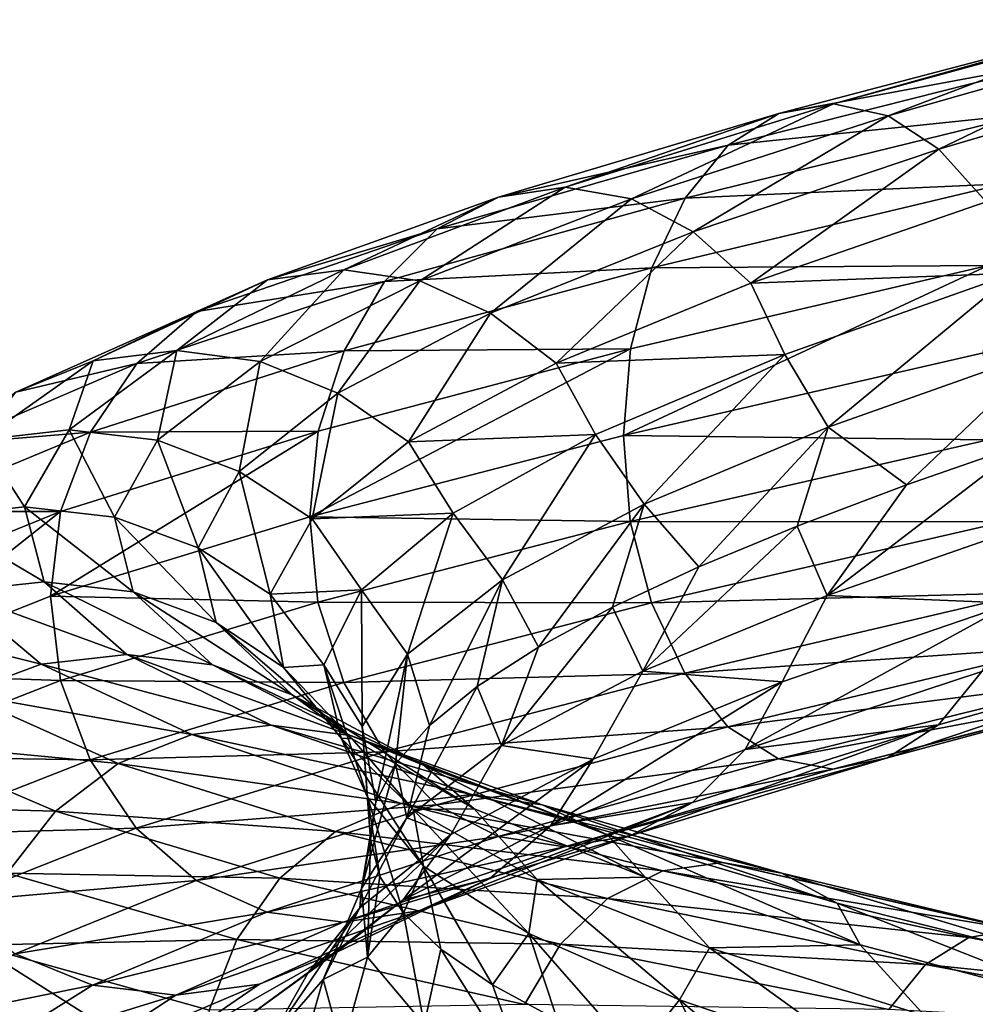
# Model space of a CAD drawing. Header units: metres. Extents: x -109 to 109, y -452 to 89.
# Tile 240 of 256: x -16 to -9, y -202 to -194. Entities that reach past the tile are written whole.
import ezdxf

# ---------------------------------------------------------------- set-up
doc = ezdxf.new("R2010")
doc.units = ezdxf.units.M
doc.layers.add('solid_K244270000C71_000', color=7, linetype='CONTINUOUS')
doc.layers.add('solid_k244270000c71_000_02', color=7, linetype='CONTINUOUS')

msp = doc.modelspace()

# ---------------------------------------------------------------- linework, layer by layer
at = {"layer": 'solid_K244270000C71_000'}
for points in [[(-15.691405, -196.621323, 879.018372), (-16.579756, -197.247208, 876.155518), (-16.304468, -196.869461, 879.271179)], [(-15.88168, -197.166306, 876.004944), (-16.236156, -197.775757, 873.154663), (-16.579756, -197.247208, 876.155518)], [(-16.236156, -197.775757, 873.154663), (-16.949812, -197.855972, 873.179688), (-16.579756, -197.247208, 876.155518)], [(-15.949982, -197.814117, 882.727173), (-17.486868, -198.43425, 879.757629), (-17.573912, -199.093643, 879.802979)], [(-16.236156, -197.775757, 873.154663), (-16.0816, -198.368118, 870.284424), (-16.949812, -197.855972, 873.179688)], [(-15.374994, -198.449081, 870.385315), (-16.0816, -198.368118, 870.284424), (-16.236156, -197.775757, 873.154663)], [(-15.522758, -197.85759, 873.1297), (-15.374994, -198.449081, 870.385315), (-16.236156, -197.775757, 873.154663)], [(-16.0816, -198.368118, 870.284424), (-16.788464, -198.446884, 870.183044), (-16.949812, -197.855972, 873.179688)], [(-16.0816, -198.368118, 870.284424), (-15.425435, -198.94371, 867.484436), (-16.788464, -198.446884, 870.183044)], [(-16.788464, -198.446884, 870.183044), (-16.103456, -199.020309, 867.259888), (-17.444389, -198.685165, 870.088318)], [(-15.425435, -198.94371, 867.484436), (-16.103456, -199.020309, 867.259888), (-16.788464, -198.446884, 870.183044)], [(-16.103456, -199.020309, 867.259888), (-16.732618, -199.253952, 867.050354), (-17.444389, -198.685165, 870.088318)], [(-16.103456, -199.020309, 867.259888), (-14.912719, -199.577759, 864.502075), (-16.732618, -199.253952, 867.050354)], [(-16.732618, -199.253952, 867.050354), (-15.495359, -199.806366, 864.184326), (-17.267872, -199.637848, 866.8703)], [(-14.912719, -199.577759, 864.502075), (-15.495359, -199.806366, 864.184326), (-16.732618, -199.253952, 867.050354)], [(-17.267872, -199.637848, 866.8703), (-15.991035, -200.182922, 863.911621), (-17.68054, -200.139191, 866.728638)], [(-15.495359, -199.806366, 864.184326), (-15.991035, -200.182922, 863.911621), (-17.267872, -199.637848, 866.8703)], [(-15.991035, -200.182922, 863.911621), (-16.373188, -200.675171, 863.697998), (-17.68054, -200.139191, 866.728638)], [(-15.991035, -200.182922, 863.911621), (-14.215827, -200.714401, 861.221436), (-16.373188, -200.675171, 863.697998)], [(-16.373188, -200.675171, 863.697998), (-14.555556, -201.197922, 860.942322), (-16.619081, -201.244781, 863.555603)], [(-14.215827, -200.714401, 861.221436), (-14.555556, -201.197922, 860.942322), (-16.373188, -200.675171, 863.697998)], [(-16.619081, -201.244781, 863.555603), (-14.858303, -202.355499, 860.690796), (-16.713737, -201.85083, 863.511108)], [(-14.555556, -201.197922, 860.942322), (-14.774152, -201.758041, 860.757141), (-16.619081, -201.244781, 863.555603)]]:
    msp.add_3dface(points, dxfattribs=at)
at = {"layer": 'solid_k244270000c71_000_02'}
for points in [[(-7.402719, -193.92244, 887.011108), (-9.835279, -194.587158, 885.492249), (-7.728104, -193.99678, 887.648193)], [(-9.403129, -194.682526, 884.925476), (-9.835279, -194.587158, 885.492249), (-7.402719, -193.92244, 887.011108)], [(-7.077453, -194.021317, 886.37738), (-9.403129, -194.682526, 884.925476), (-7.402719, -193.92244, 887.011108)], [(-7.728104, -193.99678, 887.648193), (-10.267587, -194.663818, 886.06189), (-8.030042, -194.246689, 888.242371)], [(-9.835279, -194.587158, 885.492249), (-10.267587, -194.663818, 886.06189), (-7.728104, -193.99678, 887.648193)], [(-7.077453, -194.021317, 886.37738), (-9.002443, -194.947952, 884.402405), (-9.403129, -194.682526, 884.925476)], [(-7.077453, -194.021317, 886.37738), (-6.775869, -194.291138, 885.792847), (-9.002443, -194.947952, 884.402405)], [(-8.030042, -194.246689, 888.242371), (-10.668741, -194.914413, 886.592957), (-8.286912, -194.666824, 888.750854)], [(-10.267587, -194.663818, 886.06189), (-10.668741, -194.914413, 886.592957), (-8.030042, -194.246689, 888.242371)], [(-9.002443, -194.947952, 884.402405), (-6.775869, -194.291138, 885.792847), (-8.628456, -195.363861, 883.985229)], [(-9.835279, -194.587158, 885.492249), (-11.958993, -195.247787, 883.565735), (-10.267587, -194.663818, 886.06189)], [(-11.433529, -195.339645, 883.083679), (-11.958993, -195.247787, 883.565735), (-9.835279, -194.587158, 885.492249)], [(-9.403129, -194.682526, 884.925476), (-11.433529, -195.339645, 883.083679), (-9.835279, -194.587158, 885.492249)], [(-10.267587, -194.663818, 886.06189), (-12.484647, -195.326385, 884.049988), (-10.668741, -194.914413, 886.592957)], [(-11.958993, -195.247787, 883.565735), (-12.484647, -195.326385, 884.049988), (-10.267587, -194.663818, 886.06189)], [(-9.403129, -194.682526, 884.925476), (-10.946323, -195.600403, 882.638672), (-11.433529, -195.339645, 883.083679)], [(-8.286912, -194.666824, 888.750854), (-11.01002, -195.333405, 887.046997), (-8.484952, -195.221741, 889.145203)], [(-10.668741, -194.914413, 886.592957), (-11.01002, -195.333405, 887.046997), (-8.286912, -194.666824, 888.750854)], [(-9.403129, -194.682526, 884.925476), (-9.002443, -194.947952, 884.402405), (-10.946323, -195.600403, 882.638672)], [(-10.668741, -194.914413, 886.592957), (-12.972423, -195.576981, 884.501343), (-11.01002, -195.333405, 887.046997)], [(-12.484647, -195.326385, 884.049988), (-12.972423, -195.576981, 884.501343), (-10.668741, -194.914413, 886.592957)], [(-10.946323, -195.600403, 882.638672), (-9.002443, -194.947952, 884.402405), (-10.489558, -196.005676, 882.308105)], [(-9.002443, -194.947952, 884.402405), (-8.628456, -195.363861, 883.985229), (-10.489558, -196.005676, 882.308105)], [(-11.958993, -195.247787, 883.565735), (-13.709713, -195.90007, 881.29364), (-12.484647, -195.326385, 884.049988)], [(-13.107324, -195.988663, 880.911499), (-13.709713, -195.90007, 881.29364), (-11.958993, -195.247787, 883.565735)], [(-11.433529, -195.339645, 883.083679), (-13.107324, -195.988663, 880.911499), (-11.958993, -195.247787, 883.565735)], [(-8.484952, -195.221741, 889.145203), (-11.273137, -195.885437, 887.398743), (-8.612379, -195.867615, 889.401062)], [(-11.01002, -195.333405, 887.046997), (-11.273137, -195.885437, 887.398743), (-8.484952, -195.221741, 889.145203)], [(-12.484647, -195.326385, 884.049988), (-14.31232, -195.980103, 881.677551), (-12.972423, -195.576981, 884.501343)], [(-13.709713, -195.90007, 881.29364), (-14.31232, -195.980103, 881.677551), (-12.484647, -195.326385, 884.049988)], [(-11.01002, -195.333405, 887.046997), (-13.387393, -195.993744, 884.886963), (-11.273137, -195.885437, 887.398743)], [(-12.972423, -195.576981, 884.501343), (-13.387393, -195.993744, 884.886963), (-11.01002, -195.333405, 887.046997)], [(-11.433529, -195.339645, 883.083679), (-12.548796, -196.24472, 880.558472), (-13.107324, -195.988663, 880.911499)], [(-11.433529, -195.339645, 883.083679), (-10.946323, -195.600403, 882.638672), (-12.548796, -196.24472, 880.558472)], [(-8.406165, -195.928207, 883.616028), (-10.489558, -196.005676, 882.308105), (-8.628456, -195.363861, 883.985229)], [(-12.972423, -195.576981, 884.501343), (-14.871502, -196.229904, 882.035156), (-13.387393, -195.993744, 884.886963)], [(-14.31232, -195.980103, 881.677551), (-14.871502, -196.229904, 882.035156), (-12.972423, -195.576981, 884.501343)], [(-12.548796, -196.24472, 880.558472), (-10.946323, -195.600403, 882.638672), (-12.028827, -196.639267, 880.329956)], [(-10.946323, -195.600403, 882.638672), (-10.489558, -196.005676, 882.308105), (-12.028827, -196.639267, 880.329956)], [(-11.273137, -195.885437, 887.398743), (-13.707325, -196.54155, 885.185242), (-11.442437, -196.526993, 887.626282)], [(-13.387393, -195.993744, 884.886963), (-13.707325, -196.54155, 885.185242), (-11.273137, -195.885437, 887.398743)], [(-8.612379, -195.867615, 889.401062), (-11.497539, -197.211975, 887.71167), (-8.64973, -196.557434, 889.498169)], [(-8.612379, -195.867615, 889.401062), (-11.442437, -196.526993, 887.626282), (-11.497539, -197.211975, 887.71167)], [(-11.273137, -195.885437, 887.398743), (-11.442437, -196.526993, 887.626282), (-8.612379, -195.867615, 889.401062)], [(-13.709713, -195.90007, 881.29364), (-15.030734, -196.540482, 878.746887), (-14.31232, -195.980103, 881.677551)], [(-14.3703, -196.626221, 878.476563), (-15.030734, -196.540482, 878.746887), (-13.709713, -195.90007, 881.29364)], [(-13.107324, -195.988663, 880.911499), (-14.3703, -196.626221, 878.476563), (-13.709713, -195.90007, 881.29364)], [(-10.221678, -196.570526, 881.963806), (-10.489558, -196.005676, 882.308105), (-8.406165, -195.928207, 883.616028)], [(-10.221678, -196.570526, 881.963806), (-8.406165, -195.928207, 883.616028), (-9.877692, -197.144836, 881.928101)], [(-8.406165, -195.928207, 883.616028), (-8.128978, -196.52565, 883.481384), (-9.877692, -197.144836, 881.928101)], [(-14.31232, -195.980103, 881.677551), (-15.691405, -196.621323, 879.018372), (-14.871502, -196.229904, 882.035156)], [(-15.030734, -196.540482, 878.746887), (-15.691405, -196.621323, 879.018372), (-14.31232, -195.980103, 881.677551)], [(-13.387393, -195.993744, 884.886963), (-15.347222, -196.643372, 882.340393), (-13.707325, -196.54155, 885.185242)], [(-14.871502, -196.229904, 882.035156), (-15.347222, -196.643372, 882.340393), (-13.387393, -195.993744, 884.886963)], [(-13.107324, -195.988663, 880.911499), (-13.757955, -196.877777, 878.226746), (-14.3703, -196.626221, 878.476563)], [(-13.107324, -195.988663, 880.911499), (-12.548796, -196.24472, 880.558472), (-13.757955, -196.877777, 878.226746)], [(-10.221678, -196.570526, 881.963806), (-12.028827, -196.639267, 880.329956), (-10.489558, -196.005676, 882.308105)], [(-14.871502, -196.229904, 882.035156), (-16.304468, -196.869461, 879.271179), (-15.347222, -196.643372, 882.340393)], [(-15.691405, -196.621323, 879.018372), (-16.304468, -196.869461, 879.271179), (-14.871502, -196.229904, 882.035156)], [(-13.757955, -196.877777, 878.226746), (-12.548796, -196.24472, 880.558472), (-13.197392, -197.261795, 878.111633)], [(-12.548796, -196.24472, 880.558472), (-12.028827, -196.639267, 880.329956), (-13.197392, -197.261795, 878.111633)], [(-15.030734, -196.540482, 878.746887), (-15.88168, -197.166306, 876.004944), (-15.691405, -196.621323, 879.018372)], [(-15.183858, -197.249756, 875.85498), (-15.88168, -197.166306, 876.004944), (-15.030734, -196.540482, 878.746887)], [(-13.707325, -196.54155, 885.185242), (-15.713989, -197.185654, 882.57605), (-13.913181, -197.177246, 885.377502)], [(-15.347222, -196.643372, 882.340393), (-15.713989, -197.185654, 882.57605), (-13.707325, -196.54155, 885.185242)], [(-14.3703, -196.626221, 878.476563), (-15.183858, -197.249756, 875.85498), (-15.030734, -196.540482, 878.746887)], [(-11.442437, -196.526993, 887.626282), (-13.978281, -197.854294, 885.453796), (-11.497539, -197.211975, 887.71167)], [(-11.442437, -196.526993, 887.626282), (-13.913181, -197.177246, 885.377502), (-13.978281, -197.854294, 885.453796)], [(-13.707325, -196.54155, 885.185242), (-13.913181, -197.177246, 885.377502), (-11.442437, -196.526993, 887.626282)], [(-11.717324, -197.203842, 880.015564), (-12.028827, -196.639267, 880.329956), (-10.221678, -196.570526, 881.963806)], [(-11.717324, -197.203842, 880.015564), (-10.221678, -196.570526, 881.963806), (-11.334304, -197.755112, 880.096191)], [(-8.64973, -196.557434, 889.498169), (-11.497539, -197.211975, 887.71167), (-8.613256, -197.244904, 889.411011)], [(-10.221678, -196.570526, 881.963806), (-9.877692, -197.144836, 881.928101), (-11.334304, -197.755112, 880.096191)], [(-9.877692, -197.144836, 881.928101), (-8.128978, -196.52565, 883.481384), (-9.257437, -197.602356, 882.411865)], [(-8.128978, -196.52565, 883.481384), (-8.316682, -197.274445, 883.219604), (-9.257437, -197.602356, 882.411865)], [(-15.347222, -196.643372, 882.340393), (-16.826029, -197.27861, 879.486633), (-15.713989, -197.185654, 882.57605)], [(-16.304468, -196.869461, 879.271179), (-16.826029, -197.27861, 879.486633), (-15.347222, -196.643372, 882.340393)], [(-15.88168, -197.166306, 876.004944), (-16.579756, -197.247208, 876.155518), (-15.691405, -196.621323, 879.018372)], [(-14.3703, -196.626221, 878.476563), (-14.536844, -197.497162, 875.716248), (-15.183858, -197.249756, 875.85498)], [(-14.3703, -196.626221, 878.476563), (-13.757955, -196.877777, 878.226746), (-14.536844, -197.497162, 875.716248)], [(-11.717324, -197.203842, 880.015564), (-13.197392, -197.261795, 878.111633), (-12.028827, -196.639267, 880.329956)], [(-14.536844, -197.497162, 875.716248), (-13.757955, -196.877777, 878.226746), (-13.959826, -197.87114, 875.720947)], [(-13.757955, -196.877777, 878.226746), (-13.197392, -197.261795, 878.111633), (-13.959826, -197.87114, 875.720947)], [(-15.713989, -197.185654, 882.57605), (-17.228136, -197.814209, 879.652344), (-15.949982, -197.814117, 882.727173)], [(-16.826029, -197.27861, 879.486633), (-17.228136, -197.814209, 879.652344), (-15.713989, -197.185654, 882.57605)], [(-15.522758, -197.85759, 873.1297), (-16.236156, -197.775757, 873.154663), (-15.88168, -197.166306, 876.004944)], [(-13.913181, -197.177246, 885.377502), (-16.029234, -198.483566, 882.785767), (-13.978281, -197.854294, 885.453796)], [(-13.913181, -197.177246, 885.377502), (-15.949982, -197.814117, 882.727173), (-16.029234, -198.483566, 882.785767)], [(-15.713989, -197.185654, 882.57605), (-15.949982, -197.814117, 882.727173), (-13.913181, -197.177246, 885.377502)], [(-15.183858, -197.249756, 875.85498), (-15.522758, -197.85759, 873.1297), (-15.88168, -197.166306, 876.004944)], [(-11.497539, -197.211975, 887.71167), (-13.978281, -197.854294, 885.453796), (-11.443603, -197.893005, 887.631897)], [(-12.844467, -197.825516, 877.832153), (-13.197392, -197.261795, 878.111633), (-11.717324, -197.203842, 880.015564)], [(-12.844467, -197.825516, 877.832153), (-11.717324, -197.203842, 880.015564), (-12.454635, -198.354156, 878.0401)], [(-11.717324, -197.203842, 880.015564), (-11.334304, -197.755112, 880.096191), (-12.454635, -198.354156, 878.0401)], [(-11.497539, -197.211975, 887.71167), (-11.443603, -197.893005, 887.631897), (-8.613256, -197.244904, 889.411011)], [(-11.334304, -197.755112, 880.096191), (-9.877692, -197.144836, 881.928101), (-10.900758, -198.251617, 880.548706)], [(-9.877692, -197.144836, 881.928101), (-10.121978, -197.928528, 881.518005), (-10.900758, -198.251617, 880.548706)], [(-9.877692, -197.144836, 881.928101), (-9.257437, -197.602356, 882.411865), (-10.121978, -197.928528, 881.518005)], [(-15.183858, -197.249756, 875.85498), (-14.861303, -198.101425, 873.106445), (-15.522758, -197.85759, 873.1297)], [(-15.183858, -197.249756, 875.85498), (-14.536844, -197.497162, 875.716248), (-14.861303, -198.101425, 873.106445)], [(-12.844467, -197.825516, 877.832153), (-13.959826, -197.87114, 875.720947), (-13.197392, -197.261795, 878.111633)], [(-8.613256, -197.244904, 889.411011), (-11.443603, -197.893005, 887.631897), (-8.486594, -197.89447, 889.164429)], [(-9.885823, -198.477173, 881.922546), (-9.257437, -197.602356, 882.411865), (-8.316682, -197.274445, 883.219604)], [(-8.135369, -197.86705, 883.483215), (-9.885823, -198.477173, 881.922546), (-8.316682, -197.274445, 883.219604)], [(-14.861303, -198.101425, 873.106445), (-14.536844, -197.497162, 875.716248), (-14.293262, -198.466019, 873.232605)], [(-14.536844, -197.497162, 875.716248), (-13.959826, -197.87114, 875.720947), (-14.293262, -198.466019, 873.232605)], [(-9.885823, -198.477173, 881.922546), (-10.121978, -197.928528, 881.518005), (-9.257437, -197.602356, 882.411865)], [(-12.454635, -198.354156, 878.0401), (-11.334304, -197.755112, 880.096191), (-12.170675, -198.88501, 878.425232)], [(-11.334304, -197.755112, 880.096191), (-11.585137, -198.570313, 879.515564), (-12.170675, -198.88501, 878.425232)], [(-11.334304, -197.755112, 880.096191), (-10.900758, -198.251617, 880.548706), (-11.585137, -198.570313, 879.515564)], [(-15.949982, -197.814117, 882.727173), (-17.573912, -199.093643, 879.802979), (-16.029234, -198.483566, 882.785767)], [(-17.228136, -197.814209, 879.652344), (-17.486868, -198.43425, 879.757629), (-15.949982, -197.814117, 882.727173)], [(-13.568602, -198.433624, 875.481995), (-13.959826, -197.87114, 875.720947), (-12.844467, -197.825516, 877.832153)], [(-13.568602, -198.433624, 875.481995), (-12.844467, -197.825516, 877.832153), (-13.20532, -198.940384, 875.820068)], [(-12.844467, -197.825516, 877.832153), (-12.454635, -198.354156, 878.0401), (-13.20532, -198.940384, 875.820068)], [(-13.978281, -197.854294, 885.453796), (-16.029234, -198.483566, 882.785767), (-13.914598, -198.528961, 885.378784)], [(-15.522758, -197.85759, 873.1297), (-14.861303, -198.101425, 873.106445), (-14.719836, -198.689987, 870.478149)], [(-15.522758, -197.85759, 873.1297), (-14.719836, -198.689987, 870.478149), (-15.374994, -198.449081, 870.385315)], [(-13.568602, -198.433624, 875.481995), (-14.293262, -198.466019, 873.232605), (-13.959826, -197.87114, 875.720947)], [(-13.978281, -197.854294, 885.453796), (-13.914598, -198.528961, 885.378784), (-11.443603, -197.893005, 887.631897)], [(-11.443603, -197.893005, 887.631897), (-13.914598, -198.528961, 885.378784), (-11.275319, -198.536575, 887.409546)], [(-11.443603, -197.893005, 887.631897), (-11.275319, -198.536575, 887.409546), (-8.486594, -197.89447, 889.164429)], [(-8.486594, -197.89447, 889.164429), (-11.275319, -198.536575, 887.409546), (-8.289201, -198.45517, 888.778015)], [(-8.421414, -198.53685, 883.616638), (-9.885823, -198.477173, 881.922546), (-8.135369, -197.86705, 883.483215)], [(-11.34313, -199.076569, 880.082764), (-10.900758, -198.251617, 880.548706), (-10.121978, -197.928528, 881.518005)], [(-9.885823, -198.477173, 881.922546), (-11.34313, -199.076569, 880.082764), (-10.121978, -197.928528, 881.518005)], [(-14.861303, -198.101425, 873.106445), (-14.293262, -198.466019, 873.232605), (-14.185708, -199.046005, 870.722229)], [(-14.719836, -198.689987, 870.478149), (-14.861303, -198.101425, 873.106445), (-14.185708, -199.046005, 870.722229)], [(-11.34313, -199.076569, 880.082764), (-11.585137, -198.570313, 879.515564), (-10.900758, -198.251617, 880.548706)], [(-14.747659, -199.024567, 867.708008), (-15.425435, -198.94371, 867.484436), (-16.0816, -198.368118, 870.284424)], [(-15.374994, -198.449081, 870.385315), (-14.747659, -199.024567, 867.708008), (-16.0816, -198.368118, 870.284424)], [(-13.20532, -198.940384, 875.820068), (-12.454635, -198.354156, 878.0401), (-13.032862, -199.505173, 876.097168)], [(-12.454635, -198.354156, 878.0401), (-12.654188, -199.196457, 877.283447), (-13.032862, -199.505173, 876.097168)], [(-12.454635, -198.354156, 878.0401), (-12.170675, -198.88501, 878.425232), (-12.654188, -199.196457, 877.283447)], [(-15.374994, -198.449081, 870.385315), (-14.719836, -198.689987, 870.478149), (-14.119232, -199.263321, 867.914185)], [(-15.374994, -198.449081, 870.385315), (-14.119232, -199.263321, 867.914185), (-14.747659, -199.024567, 867.708008)], [(-13.867107, -199.02713, 873.03949), (-14.293262, -198.466019, 873.232605), (-13.568602, -198.433624, 875.481995)], [(-13.867107, -199.02713, 873.03949), (-13.568602, -198.433624, 875.481995), (-13.565453, -199.512894, 873.50293)], [(-13.568602, -198.433624, 875.481995), (-13.20532, -198.940384, 875.820068), (-13.565453, -199.512894, 873.50293)], [(-11.275319, -198.536575, 887.409546), (-11.013062, -199.091812, 887.062317), (-8.289201, -198.45517, 888.778015)], [(-8.289201, -198.45517, 888.778015), (-11.013062, -199.091812, 887.062317), (-8.03286, -198.882904, 888.275635)], [(-16.029234, -198.483566, 882.785767), (-17.573912, -199.093643, 879.802979), (-15.951606, -199.148987, 882.724182)], [(-16.029234, -198.483566, 882.785767), (-15.951606, -199.148987, 882.724182), (-13.914598, -198.528961, 885.378784)], [(-13.914598, -198.528961, 885.378784), (-15.951606, -199.148987, 882.724182), (-13.709977, -199.165329, 885.187683)], [(-13.867107, -199.02713, 873.03949), (-14.185708, -199.046005, 870.722229), (-14.293262, -198.466019, 873.232605)], [(-13.914598, -198.528961, 885.378784), (-13.709977, -199.165329, 885.187683), (-11.275319, -198.536575, 887.409546)], [(-11.275319, -198.536575, 887.409546), (-13.709977, -199.165329, 885.187683), (-11.013062, -199.091812, 887.062317)], [(-10.240973, -199.160706, 881.947937), (-11.34313, -199.076569, 880.082764), (-9.885823, -198.477173, 881.922546)], [(-8.421414, -198.53685, 883.616638), (-8.66297, -199.078323, 883.976563), (-10.533434, -199.695221, 882.268066)], [(-8.421414, -198.53685, 883.616638), (-10.533434, -199.695221, 882.268066), (-10.240973, -199.160706, 881.947937)], [(-8.421414, -198.53685, 883.616638), (-10.240973, -199.160706, 881.947937), (-9.885823, -198.477173, 881.922546)], [(-12.462937, -199.663284, 878.018555), (-12.170675, -198.88501, 878.425232), (-11.585137, -198.570313, 879.515564)], [(-11.34313, -199.076569, 880.082764), (-12.462937, -199.663284, 878.018555), (-11.585137, -198.570313, 879.515564)], [(-14.719836, -198.689987, 870.478149), (-14.185708, -199.046005, 870.722229), (-13.643138, -199.611633, 868.267456)], [(-14.119232, -199.263321, 867.914185), (-14.719836, -198.689987, 870.478149), (-13.643138, -199.611633, 868.267456)], [(-12.462937, -199.663284, 878.018555), (-12.654188, -199.196457, 877.283447), (-12.170675, -198.88501, 878.425232)], [(-11.013062, -199.091812, 887.062317), (-10.672486, -199.51503, 886.611633), (-8.03286, -198.882904, 888.275635)], [(-8.03286, -198.882904, 888.275635), (-10.672486, -199.51503, 886.611633), (-7.731276, -199.141647, 887.68512)], [(-9.407342, -199.762085, 884.946167), (-9.006187, -199.50148, 884.420898), (-6.778687, -198.87468, 885.825745)], [(-7.080625, -199.135788, 886.414124), (-9.407342, -199.762085, 884.946167), (-6.778687, -198.87468, 885.825745)], [(-8.66297, -199.078323, 883.976563), (-6.778687, -198.87468, 885.825745), (-9.006187, -199.50148, 884.420898)], [(-15.425435, -198.94371, 867.484436), (-14.284833, -199.503922, 864.842773), (-16.103456, -199.020309, 867.259888)], [(-13.657174, -199.585419, 865.182007), (-14.284833, -199.503922, 864.842773), (-15.425435, -198.94371, 867.484436)], [(-14.747659, -199.024567, 867.708008), (-13.657174, -199.585419, 865.182007), (-15.425435, -198.94371, 867.484436)], [(-13.565453, -199.512894, 873.50293), (-13.20532, -198.940384, 875.820068), (-13.457409, -200.110611, 873.64502)], [(-13.20532, -198.940384, 875.820068), (-13.301849, -199.810242, 874.879639), (-13.457409, -200.110611, 873.64502)], [(-13.20532, -198.940384, 875.820068), (-13.032862, -199.505173, 876.097168), (-13.301849, -199.810242, 874.879639)], [(-14.284833, -199.503922, 864.842773), (-14.912719, -199.577759, 864.502075), (-16.103456, -199.020309, 867.259888)], [(-14.747659, -199.024567, 867.708008), (-14.119232, -199.263321, 867.914185), (-13.075215, -199.822815, 865.494934)], [(-14.747659, -199.024567, 867.708008), (-13.075215, -199.822815, 865.494934), (-13.657174, -199.585419, 865.182007)], [(-13.72945, -199.605881, 870.580627), (-14.185708, -199.046005, 870.722229), (-13.867107, -199.02713, 873.03949)], [(-13.72945, -199.605881, 870.580627), (-13.643138, -199.611633, 868.267456), (-14.185708, -199.046005, 870.722229)], [(-13.867107, -199.02713, 873.03949), (-13.565453, -199.512894, 873.50293), (-13.521932, -200.071609, 871.156555)], [(-13.72945, -199.605881, 870.580627), (-13.867107, -199.02713, 873.03949), (-13.521932, -200.071609, 871.156555)], [(-11.737944, -199.771805, 879.981934), (-12.462937, -199.663284, 878.018555), (-11.34313, -199.076569, 880.082764)], [(-10.240973, -199.160706, 881.947937), (-11.737944, -199.771805, 879.981934), (-11.34313, -199.076569, 880.082764)], [(-10.533434, -199.695221, 882.268066), (-8.66297, -199.078323, 883.976563), (-9.006187, -199.50148, 884.420898)], [(-17.573912, -199.093643, 879.802979), (-17.488647, -199.750229, 879.750549), (-15.951606, -199.148987, 882.724182)], [(-15.951606, -199.148987, 882.724182), (-17.488647, -199.750229, 879.750549), (-15.71703, -199.777191, 882.570251)], [(-15.951606, -199.148987, 882.724182), (-15.71703, -199.777191, 882.570251), (-13.709977, -199.165329, 885.187683)], [(-13.709977, -199.165329, 885.187683), (-13.391091, -199.714218, 884.890442), (-11.013062, -199.091812, 887.062317)], [(-11.013062, -199.091812, 887.062317), (-13.391091, -199.714218, 884.890442), (-10.672486, -199.51503, 886.611633)], [(-10.240973, -199.160706, 881.947937), (-10.533434, -199.695221, 882.268066), (-12.07568, -200.298355, 880.255371)], [(-10.240973, -199.160706, 881.947937), (-12.07568, -200.298355, 880.255371), (-11.737944, -199.771805, 879.981934)], [(-10.672486, -199.51503, 886.611633), (-10.2718, -199.770554, 886.082703), (-7.731276, -199.141647, 887.68512)], [(-7.731276, -199.141647, 887.68512), (-10.2718, -199.770554, 886.082703), (-7.406009, -199.225357, 887.049194)], [(-9.839649, -199.852341, 885.513733), (-9.407342, -199.762085, 884.946167), (-7.080625, -199.135788, 886.414124)], [(-7.406009, -199.225357, 887.049194), (-9.839649, -199.852341, 885.513733), (-7.080625, -199.135788, 886.414124)], [(-13.709977, -199.165329, 885.187683), (-15.71703, -199.777191, 882.570251), (-13.391091, -199.714218, 884.890442)], [(-13.211851, -200.236069, 875.790405), (-13.032862, -199.505173, 876.097168), (-12.654188, -199.196457, 877.283447)], [(-12.462937, -199.663284, 878.018555), (-13.211851, -200.236069, 875.790405), (-12.654188, -199.196457, 877.283447)], [(-10.2718, -199.770554, 886.082703), (-9.839649, -199.852341, 885.513733), (-7.406009, -199.225357, 887.049194)], [(-14.119232, -199.263321, 867.914185), (-13.643138, -199.611633, 868.267456), (-12.679048, -200.164291, 865.944153)], [(-13.075215, -199.822815, 865.494934), (-14.119232, -199.263321, 867.914185), (-12.679048, -200.164291, 865.944153)], [(-14.284833, -199.503922, 864.842773), (-12.699035, -200.051132, 862.440674), (-14.912719, -199.577759, 864.502075)], [(-12.141054, -200.133926, 862.88501), (-12.699035, -200.051132, 862.440674), (-14.284833, -199.503922, 864.842773)], [(-13.657174, -199.585419, 865.182007), (-12.141054, -200.133926, 862.88501), (-14.284833, -199.503922, 864.842773)], [(-13.565453, -199.512894, 873.50293), (-13.457409, -200.110611, 873.64502), (-13.498362, -200.407303, 872.399658)], [(-13.521932, -200.071609, 871.156555), (-13.565453, -199.512894, 873.50293), (-13.498362, -200.407303, 872.399658)], [(-13.391091, -199.714218, 884.890442), (-12.976975, -200.132492, 884.505554), (-10.672486, -199.51503, 886.611633)], [(-13.211851, -200.236069, 875.790405), (-13.301849, -199.810242, 874.879639), (-13.032862, -199.505173, 876.097168)], [(-10.672486, -199.51503, 886.611633), (-12.976975, -200.132492, 884.505554), (-10.2718, -199.770554, 886.082703)], [(-11.438652, -200.374969, 883.088379), (-10.950876, -200.115875, 882.642822), (-9.006187, -199.50148, 884.420898)], [(-9.407342, -199.762085, 884.946167), (-11.438652, -200.374969, 883.088379), (-9.006187, -199.50148, 884.420898)], [(-10.533434, -199.695221, 882.268066), (-9.006187, -199.50148, 884.420898), (-10.950876, -200.115875, 882.642822)], [(-14.912719, -199.577759, 864.502075), (-13.257217, -200.121735, 861.994446), (-15.495359, -199.806366, 864.184326)], [(-12.699035, -200.051132, 862.440674), (-13.257217, -200.121735, 861.994446), (-14.912719, -199.577759, 864.502075)], [(-13.162075, -200.170654, 868.182922), (-13.643138, -199.611633, 868.267456), (-13.72945, -199.605881, 870.580627)], [(-13.72945, -199.605881, 870.580627), (-13.521932, -200.071609, 871.156555), (-13.079105, -200.617279, 868.850586)], [(-13.162075, -200.170654, 868.182922), (-13.72945, -199.605881, 870.580627), (-13.079105, -200.617279, 868.850586)], [(-13.657174, -199.585419, 865.182007), (-13.075215, -199.822815, 865.494934), (-11.6237, -200.370758, 863.294861)], [(-13.657174, -199.585419, 865.182007), (-11.6237, -200.370758, 863.294861), (-12.141054, -200.133926, 862.88501)], [(-13.162075, -200.170654, 868.182922), (-12.679048, -200.164291, 865.944153), (-13.643138, -199.611633, 868.267456)], [(-12.863256, -200.36824, 877.78009), (-13.211851, -200.236069, 875.790405), (-12.462937, -199.663284, 878.018555)], [(-11.737944, -199.771805, 879.981934), (-12.863256, -200.36824, 877.78009), (-12.462937, -199.663284, 878.018555)], [(-12.07568, -200.298355, 880.255371), (-10.533434, -199.695221, 882.268066), (-10.950876, -200.115875, 882.642822)], [(-17.488647, -199.750229, 879.750549), (-17.231468, -200.369614, 879.638428), (-15.71703, -199.777191, 882.570251)], [(-15.71703, -199.777191, 882.570251), (-17.231468, -200.369614, 879.638428), (-15.351461, -200.319122, 882.332153)], [(-15.71703, -199.777191, 882.570251), (-15.351461, -200.319122, 882.332153), (-13.391091, -199.714218, 884.890442)], [(-13.391091, -199.714218, 884.890442), (-15.351461, -200.319122, 882.332153), (-12.976975, -200.132492, 884.505554)], [(-11.737944, -199.771805, 879.981934), (-12.07568, -200.298355, 880.255371), (-13.23981, -200.885925, 878.000793)], [(-11.737944, -199.771805, 879.981934), (-13.23981, -200.885925, 878.000793), (-12.863256, -200.36824, 877.78009)], [(-12.976975, -200.132492, 884.505554), (-12.489771, -200.384827, 884.054749), (-10.2718, -199.770554, 886.082703)], [(-10.2718, -199.770554, 886.082703), (-12.489771, -200.384827, 884.054749), (-9.839649, -199.852341, 885.513733)], [(-11.964307, -200.465134, 883.570618), (-11.438652, -200.374969, 883.088379), (-9.407342, -199.762085, 884.946167)], [(-9.839649, -199.852341, 885.513733), (-11.964307, -200.465134, 883.570618), (-9.407342, -199.762085, 884.946167)], [(-15.495359, -199.806366, 864.184326), (-13.775177, -200.345078, 861.578308), (-15.991035, -200.182922, 863.911621)], [(-13.257217, -200.121735, 861.994446), (-13.775177, -200.345078, 861.578308), (-15.495359, -199.806366, 864.184326)], [(-13.5689, -200.794495, 873.465576), (-13.457409, -200.110611, 873.64502), (-13.301849, -199.810242, 874.879639)], [(-13.211851, -200.236069, 875.790405), (-13.5689, -200.794495, 873.465576), (-13.301849, -199.810242, 874.879639)], [(-13.075215, -199.822815, 865.494934), (-12.679048, -200.164291, 865.944153), (-11.326258, -200.706207, 863.82251)], [(-11.6237, -200.370758, 863.294861), (-13.075215, -199.822815, 865.494934), (-11.326258, -200.706207, 863.82251)], [(-12.489771, -200.384827, 884.054749), (-11.964307, -200.465134, 883.570618), (-9.839649, -199.852341, 885.513733)], [(-13.521932, -200.071609, 871.156555), (-13.498362, -200.407303, 872.399658), (-13.424919, -200.70076, 871.152527)], [(-13.521932, -200.071609, 871.156555), (-13.424919, -200.70076, 871.152527), (-13.238523, -200.989838, 869.919922)], [(-13.079105, -200.617279, 868.850586), (-13.521932, -200.071609, 871.156555), (-13.238523, -200.989838, 869.919922)], [(-12.699035, -200.051132, 862.440674), (-10.714467, -200.588623, 860.355347), (-13.257217, -200.121735, 861.994446)], [(-10.243686, -200.673264, 860.890747), (-10.714467, -200.588623, 860.355347), (-12.699035, -200.051132, 862.440674)], [(-12.141054, -200.133926, 862.88501), (-10.243686, -200.673264, 860.890747), (-12.699035, -200.051132, 862.440674)], [(-15.351461, -200.319122, 882.332153), (-14.876721, -200.732254, 882.025024), (-12.976975, -200.132492, 884.505554)], [(-12.976975, -200.132492, 884.505554), (-14.876721, -200.732254, 882.025024), (-12.489771, -200.384827, 884.054749)], [(-13.257217, -200.121735, 861.994446), (-11.185419, -200.655701, 859.817566), (-13.775177, -200.345078, 861.578308)], [(-13.5689, -200.794495, 873.465576), (-13.498362, -200.407303, 872.399658), (-13.457409, -200.110611, 873.64502)], [(-10.714467, -200.588623, 860.355347), (-11.185419, -200.655701, 859.817566), (-13.257217, -200.121735, 861.994446)], [(-12.17999, -200.723114, 865.921753), (-12.679048, -200.164291, 865.944153), (-13.162075, -200.170654, 868.182922)], [(-13.162075, -200.170654, 868.182922), (-13.079105, -200.617279, 868.850586), (-12.24701, -201.151413, 866.653809)], [(-12.17999, -200.723114, 865.921753), (-13.162075, -200.170654, 868.182922), (-12.24701, -201.151413, 866.653809)], [(-13.113197, -200.971848, 880.900269), (-12.554015, -200.715332, 880.548401), (-10.950876, -200.115875, 882.642822)], [(-11.438652, -200.374969, 883.088379), (-13.113197, -200.971848, 880.900269), (-10.950876, -200.115875, 882.642822)], [(-12.17999, -200.723114, 865.921753), (-11.326258, -200.706207, 863.82251), (-12.679048, -200.164291, 865.944153)], [(-12.07568, -200.298355, 880.255371), (-10.950876, -200.115875, 882.642822), (-12.554015, -200.715332, 880.548401)], [(-12.141054, -200.133926, 862.88501), (-11.6237, -200.370758, 863.294861), (-9.807182, -200.910278, 861.384583)], [(-12.141054, -200.133926, 862.88501), (-9.807182, -200.910278, 861.384583), (-10.243686, -200.673264, 860.890747)], [(-13.775177, -200.345078, 861.578308), (-14.215827, -200.714401, 861.221436), (-15.991035, -200.182922, 863.911621)], [(-13.58235, -200.948944, 875.411743), (-13.5689, -200.794495, 873.465576), (-13.211851, -200.236069, 875.790405)], [(-12.863256, -200.36824, 877.78009), (-13.58235, -200.948944, 875.411743), (-13.211851, -200.236069, 875.790405)], [(-17.231468, -200.369614, 879.638428), (-16.830675, -200.904236, 879.466858), (-15.351461, -200.319122, 882.332153)], [(-15.351461, -200.319122, 882.332153), (-16.830675, -200.904236, 879.466858), (-14.876721, -200.732254, 882.025024)], [(-13.23981, -200.885925, 878.000793), (-12.07568, -200.298355, 880.255371), (-12.554015, -200.715332, 880.548401)], [(-14.876721, -200.732254, 882.025024), (-14.318193, -200.981613, 881.666321), (-12.489771, -200.384827, 884.054749)], [(-12.489771, -200.384827, 884.054749), (-14.318193, -200.981613, 881.666321), (-11.964307, -200.465134, 883.570618)], [(-13.775177, -200.345078, 861.578308), (-11.622433, -200.87381, 859.31604), (-14.215827, -200.714401, 861.221436)], [(-12.863256, -200.36824, 877.78009), (-13.23981, -200.885925, 878.000793), (-13.990262, -201.457031, 875.574402)], [(-12.863256, -200.36824, 877.78009), (-13.990262, -201.457031, 875.574402), (-13.58235, -200.948944, 875.411743)], [(-11.185419, -200.655701, 859.817566), (-11.622433, -200.87381, 859.31604), (-13.775177, -200.345078, 861.578308)], [(-13.715804, -201.061035, 881.282104), (-13.113197, -200.971848, 880.900269), (-11.438652, -200.374969, 883.088379)], [(-11.964307, -200.465134, 883.570618), (-13.715804, -201.061035, 881.282104), (-11.438652, -200.374969, 883.088379)], [(-13.5689, -200.794495, 873.465576), (-13.521095, -201.338913, 871.112183), (-13.498362, -200.407303, 872.399658)], [(-13.521095, -201.338913, 871.112183), (-13.424919, -200.70076, 871.152527), (-13.498362, -200.407303, 872.399658)], [(-11.6237, -200.370758, 863.294861), (-11.326258, -200.706207, 863.82251), (-9.623832, -201.240402, 861.969421)], [(-9.807182, -200.910278, 861.384583), (-11.6237, -200.370758, 863.294861), (-9.623832, -201.240402, 861.969421)], [(-14.318193, -200.981613, 881.666321), (-13.715804, -201.061035, 881.282104), (-11.964307, -200.465134, 883.570618)], [(-13.079105, -200.617279, 868.850586), (-13.238523, -200.989838, 869.919922), (-12.941267, -201.274612, 868.713013)], [(-13.079105, -200.617279, 868.850586), (-12.941267, -201.274612, 868.713013), (-12.534362, -201.556244, 867.538452)], [(-12.24701, -201.151413, 866.653809), (-13.079105, -200.617279, 868.850586), (-12.534362, -201.556244, 867.538452)], [(-10.714467, -200.588623, 860.355347), (-8.395606, -201.120346, 858.649109), (-11.185419, -200.655701, 859.817566)], [(-8.026713, -201.20723, 859.258789), (-8.395606, -201.120346, 858.649109), (-10.714467, -200.588623, 860.355347)], [(-10.243686, -200.673264, 860.890747), (-8.026713, -201.20723, 859.258789), (-10.714467, -200.588623, 860.355347)], [(-14.215827, -200.714401, 861.221436), (-11.99422, -201.236298, 858.886047), (-14.555556, -201.197922, 860.942322)], [(-14.37674, -201.55098, 878.449707), (-13.763677, -201.298111, 878.202637), (-12.554015, -200.715332, 880.548401)], [(-13.113197, -200.971848, 880.900269), (-14.37674, -201.55098, 878.449707), (-12.554015, -200.715332, 880.548401)], [(-11.622433, -200.87381, 859.31604), (-11.99422, -201.236298, 858.886047), (-14.215827, -200.714401, 861.221436)], [(-13.23981, -200.885925, 878.000793), (-12.554015, -200.715332, 880.548401), (-13.763677, -201.298111, 878.202637)], [(-13.521095, -201.338913, 871.112183), (-13.238523, -200.989838, 869.919922), (-13.424919, -200.70076, 871.152527)], [(-10.817035, -201.265762, 863.86676), (-11.326258, -200.706207, 863.82251), (-12.17999, -200.723114, 865.921753)], [(-11.185419, -200.655701, 859.817566), (-8.764633, -201.183792, 858.03656), (-11.622433, -200.87381, 859.31604)], [(-10.817035, -201.265762, 863.86676), (-9.623832, -201.240402, 861.969421), (-11.326258, -200.706207, 863.82251)], [(-8.395606, -201.120346, 858.649109), (-8.764633, -201.183792, 858.03656), (-11.185419, -200.655701, 859.817566)], [(-10.243686, -200.673264, 860.890747), (-9.807182, -200.910278, 861.384583), (-7.68468, -201.445084, 859.821167)], [(-10.243686, -200.673264, 860.890747), (-7.68468, -201.445084, 859.821167), (-8.026713, -201.20723, 859.258789)], [(-16.830675, -200.904236, 879.466858), (-16.310192, -201.312256, 879.246948), (-14.876721, -200.732254, 882.025024)], [(-14.876721, -200.732254, 882.025024), (-16.310192, -201.312256, 879.246948), (-14.318193, -200.981613, 881.666321)], [(-13.872453, -201.513794, 872.952209), (-13.521095, -201.338913, 871.112183), (-13.5689, -200.794495, 873.465576)], [(-13.58235, -200.948944, 875.411743), (-13.872453, -201.513794, 872.952209), (-13.5689, -200.794495, 873.465576)], [(-12.17999, -200.723114, 865.921753), (-12.24701, -201.151413, 866.653809), (-11.052827, -201.676254, 864.629944)], [(-10.817035, -201.265762, 863.86676), (-12.17999, -200.723114, 865.921753), (-11.052827, -201.676254, 864.629944)], [(-11.622433, -200.87381, 859.31604), (-9.107067, -201.396927, 857.46521), (-11.99422, -201.236298, 858.886047)], [(-8.764633, -201.183792, 858.03656), (-9.107067, -201.396927, 857.46521), (-11.622433, -200.87381, 859.31604)], [(-13.58235, -200.948944, 875.411743), (-13.990262, -201.457031, 875.574402), (-14.303802, -202.011703, 873.05249)], [(-13.58235, -200.948944, 875.411743), (-14.303802, -202.011703, 873.05249), (-13.872453, -201.513794, 872.952209)], [(-13.990262, -201.457031, 875.574402), (-13.23981, -200.885925, 878.000793), (-13.763677, -201.298111, 878.202637)], [(-9.807182, -200.910278, 861.384583), (-9.623832, -201.240402, 861.969421), (-7.625821, -201.770386, 860.439514)], [(-7.68468, -201.445084, 859.821167), (-9.807182, -200.910278, 861.384583), (-7.625821, -201.770386, 860.439514)], [(-16.310192, -201.312256, 879.246948), (-15.697845, -201.559036, 878.991516), (-14.318193, -200.981613, 881.666321)], [(-14.318193, -200.981613, 881.666321), (-15.697845, -201.559036, 878.991516), (-13.715804, -201.061035, 881.282104)], [(-15.037413, -201.63829, 878.719116), (-14.37674, -201.55098, 878.449707), (-13.113197, -200.971848, 880.900269)], [(-13.715804, -201.061035, 881.282104), (-15.037413, -201.63829, 878.719116), (-13.113197, -200.971848, 880.900269)], [(-13.521095, -201.338913, 871.112183), (-13.072892, -201.870499, 868.80011), (-13.238523, -200.989838, 869.919922)], [(-13.072892, -201.870499, 868.80011), (-12.941267, -201.274612, 868.713013), (-13.238523, -200.989838, 869.919922)], [(-15.697845, -201.559036, 878.991516), (-15.037413, -201.63829, 878.719116), (-13.715804, -201.061035, 881.282104)], [(-12.24701, -201.151413, 866.653809), (-12.534362, -201.556244, 867.538452), (-12.020392, -201.835861, 866.402527)], [(-12.24701, -201.151413, 866.653809), (-12.020392, -201.835861, 866.402527), (-11.403193, -202.113968, 865.314453)], [(-11.052827, -201.676254, 864.629944), (-12.24701, -201.151413, 866.653809), (-11.403193, -202.113968, 865.314453)], [(-8.764633, -201.183792, 858.03656), (-6.069238, -201.7108, 856.709595), (-9.107067, -201.396927, 857.46521)], [(-8.395606, -201.120346, 858.649109), (-5.813699, -201.650848, 857.377747), (-8.764633, -201.183792, 858.03656)], [(-5.813699, -201.650848, 857.377747), (-6.069238, -201.7108, 856.709595), (-8.764633, -201.183792, 858.03656)], [(-16.619081, -201.244781, 863.555603), (-14.774152, -201.758041, 860.757141), (-14.858303, -202.355499, 860.690796)], [(-14.555556, -201.197922, 860.942322), (-12.280857, -201.711807, 858.550049), (-14.774152, -201.758041, 860.757141)], [(-11.99422, -201.236298, 858.886047), (-12.280857, -201.711807, 858.550049), (-14.555556, -201.197922, 860.942322)], [(-11.99422, -201.236298, 858.886047), (-9.398391, -201.753235, 856.975281), (-12.280857, -201.711807, 858.550049)], [(-9.107067, -201.396927, 857.46521), (-9.398391, -201.753235, 856.975281), (-11.99422, -201.236298, 858.886047)], [(-9.113247, -201.801834, 862.084106), (-9.623832, -201.240402, 861.969421), (-10.817035, -201.265762, 863.86676)], [(-9.113247, -201.801834, 862.084106), (-7.625821, -201.770386, 860.439514), (-9.623832, -201.240402, 861.969421)], [(-16.310192, -201.312256, 879.246948), (-17.233574, -201.871521, 876.257629), (-15.697845, -201.559036, 878.991516)], [(-15.190662, -202.111618, 875.812805), (-14.542892, -201.863388, 875.678345), (-13.763677, -201.298111, 878.202637)], [(-14.37674, -201.55098, 878.449707), (-15.190662, -202.111618, 875.812805), (-13.763677, -201.298111, 878.202637)], [(-13.990262, -201.457031, 875.574402), (-13.763677, -201.298111, 878.202637), (-14.542892, -201.863388, 875.678345)], [(-13.872453, -201.513794, 872.952209), (-13.723417, -202.063614, 870.478149), (-13.521095, -201.338913, 871.112183)], [(-13.723417, -202.063614, 870.478149), (-13.072892, -201.870499, 868.80011), (-13.521095, -201.338913, 871.112183)], [(-13.072892, -201.870499, 868.80011), (-12.234503, -202.391266, 866.598511), (-12.941267, -201.274612, 868.713013)], [(-12.234503, -202.391266, 866.598511), (-12.534362, -201.556244, 867.538452), (-12.941267, -201.274612, 868.713013)], [(-10.817035, -201.265762, 863.86676), (-11.052827, -201.676254, 864.629944), (-9.530501, -202.194702, 862.840027)], [(-9.113247, -201.801834, 862.084106), (-10.817035, -201.265762, 863.86676), (-9.530501, -202.194702, 862.840027)], [(-9.107067, -201.396927, 857.46521), (-6.306364, -201.919495, 856.086182), (-9.398391, -201.753235, 856.975281)], [(-6.069238, -201.7108, 856.709595), (-6.306364, -201.919495, 856.086182), (-9.107067, -201.396927, 857.46521)], [(-14.303802, -202.011703, 873.05249), (-13.990262, -201.457031, 875.574402), (-14.542892, -201.863388, 875.678345)], [(-17.233574, -201.871521, 876.257629), (-16.586559, -202.116272, 876.113342), (-15.697845, -201.559036, 878.991516)], [(-15.697845, -201.559036, 878.991516), (-16.586559, -202.116272, 876.113342), (-15.037413, -201.63829, 878.719116)], [(-15.888738, -202.196106, 875.961365), (-15.190662, -202.111618, 875.812805), (-14.37674, -201.55098, 878.449707)], [(-15.037413, -201.63829, 878.719116), (-15.888738, -202.196106, 875.961365), (-14.37674, -201.55098, 878.449707)], [(-13.872453, -201.513794, 872.952209), (-14.303802, -202.011703, 873.05249), (-14.169309, -202.550949, 870.512878)], [(-13.872453, -201.513794, 872.952209), (-14.169309, -202.550949, 870.512878), (-13.723417, -202.063614, 870.478149)], [(-12.234503, -202.391266, 866.598511), (-12.020392, -201.835861, 866.402527), (-12.534362, -201.556244, 867.538452)], [(-16.586559, -202.116272, 876.113342), (-15.888738, -202.196106, 875.961365), (-15.037413, -201.63829, 878.719116)], [(-11.052827, -201.676254, 864.629944), (-11.403193, -202.113968, 865.314453), (-10.690125, -202.389847, 864.288513)], [(-11.052827, -201.676254, 864.629944), (-10.690125, -202.389847, 864.288513), (-9.886971, -202.663925, 863.333923)], [(-9.530501, -202.194702, 862.840027), (-11.052827, -201.676254, 864.629944), (-9.886971, -202.663925, 863.333923)]]:
    msp.add_3dface(points, dxfattribs=at)

doc.saveas('drawing.dxf')
